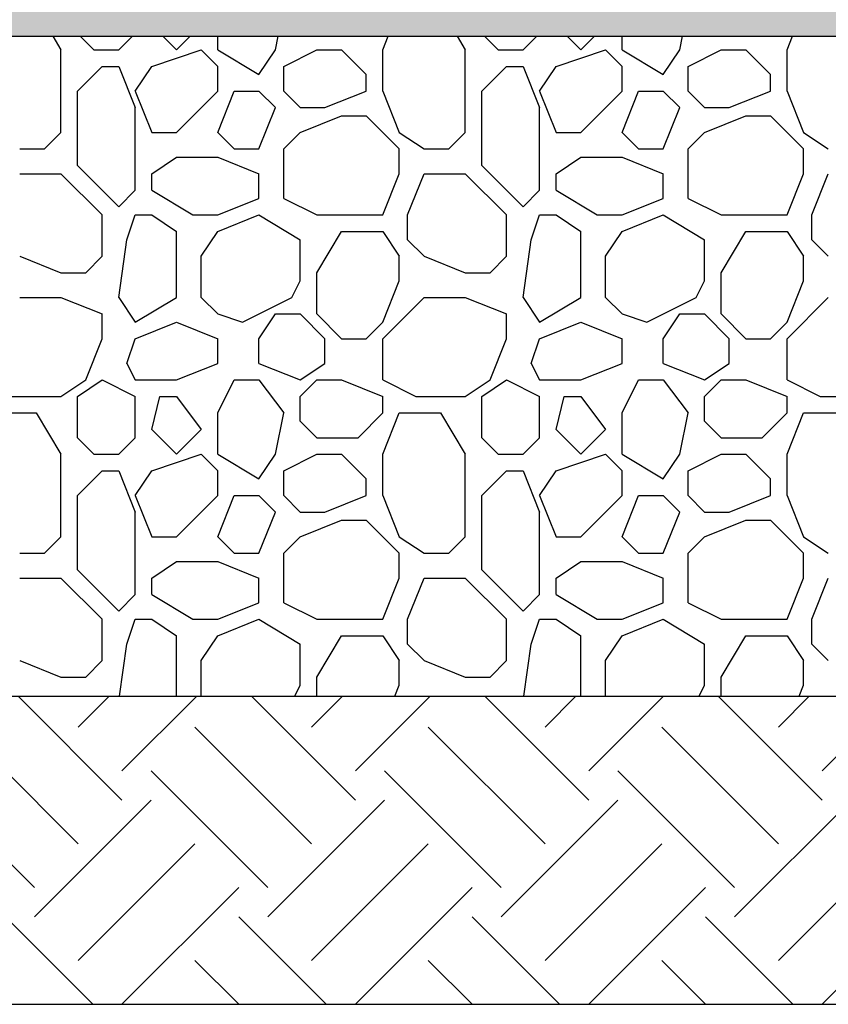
# Model space of a CAD drawing. Extents: x 499156 to 998412, y 3804642 to 7609653.
# Tile 36 of 74: x 500722 to 500741, y 3804702 to 3804724. Entities that reach past the tile are written whole.
import ezdxf

# ---------------------------------------------------------------- set-up
doc = ezdxf.new("R2010")
doc.units = 0
for name, color, linetype in [('14-ab-paving-l', 135, 'CONTINUOUS'), ('15-ab-hatch', 8, 'CONTINUOUS'), ('ab-base', 5, 'CONTINUOUS')]:
    doc.layers.add(name, color=color, linetype=linetype)
doc.layers.add('18-ab-hide', color=191, linetype='CONTINUOUS', plot=False)

msp = doc.modelspace()

# ---------------------------------------------------------------- hatches: boundary and pattern name
at = {"layer": '15-ab-hatch', "ltscale": 0.05}
h = msp.add_hatch(dxfattribs=at)
h.set_pattern_fill('02砂', color=256, scale=15, angle=45, style=0, pattern_type=2)
h.set_pattern_definition([(82.5, (25650167.9829, 193924961.8526), (-1.055259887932, 0.988445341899), [0, -1.14, 0, -1.275, 0, -1.21875]), (52.5, (25650167.9829, 193924961.8526), (-0.558103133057, 2.435234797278), [0, -0.615, 0, -1.0275, 0, -0.39375]), (12.5, (25650167.3306, 193924961.2003), (1.648521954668, 1.654524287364), [0, -0.375, 0, -1.35, 0, -1.7625]), (2.5, (25650167.3306, 193924961.2003), (1.128781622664, 2.059697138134), [0, -0.1875, 0, -0.885, 0, -1.0125])])
h.paths.add_polyline_path([(500916.264, 3804725.807), (500901.264, 3804725.807), (500901.264, 3804725.307), (500656.264, 3804725.307), (500656.264, 3804725.807), (500641.264, 3804725.807), (500641.264, 3804724.307), (500655.764, 3804724.307), (500656.264, 3804723.807), (500901.264, 3804723.807), (500901.764, 3804724.307), (500916.264, 3804724.307)])

# ---------------------------------------------------------------- linework, layer by layer
at = {"layer": '14-ab-paving-l', "ltscale": 0.05}
msp.add_line((500661.264, 3804708.807, 0.345), (500896.264, 3804708.807, 0.345), dxfattribs=at)
at = {"layer": '15-ab-hatch', "linetype": 'Continuous', "ltscale": 0.05}
for p, q in [((500722.951, 3804723.807, 0.345), (500723.139, 3804723.494, 0.345)), ((500723.576, 3804723.807, 0.345), (500723.889, 3804723.494, 0.345)), ((500723.576, 3804723.807, 0.345), (500723.889, 3804723.494, 0.345)), ((500724.451, 3804723.494, 0.345), (500724.764, 3804723.807, 0.345)), ((500724.451, 3804723.494, 0.345), (500724.764, 3804723.807, 0.345)), ((500725.451, 3804723.807, 0.345), (500725.764, 3804723.494, 0.345)), ((500725.451, 3804723.807, 0.345), (500725.764, 3804723.494, 0.345)), ((500725.764, 3804723.494, 0.345), (500726.076, 3804723.807, 0.345)), ((500725.764, 3804723.494, 0.345), (500726.076, 3804723.807, 0.345)), ((500726.701, 3804723.494, 0.345), (500726.701, 3804723.807, 0.345)), ((500728.014, 3804723.494, 0.345), (500728.076, 3804723.807, 0.345)), ((500730.451, 3804723.494, 0.345), (500730.576, 3804723.807, 0.345)), ((500732.139, 3804723.807, 0.345), (500732.326, 3804723.494, 0.345)), ((500732.764, 3804723.807, 0.345), (500733.076, 3804723.494, 0.345)), ((500732.764, 3804723.807, 0.345), (500733.076, 3804723.494, 0.345)), ((500733.639, 3804723.494, 0.345), (500733.951, 3804723.807, 0.345)), ((500733.639, 3804723.494, 0.345), (500733.951, 3804723.807, 0.345)), ((500734.639, 3804723.807, 0.345), (500734.951, 3804723.494, 0.345)), ((500734.639, 3804723.807, 0.345), (500734.951, 3804723.494, 0.345)), ((500734.951, 3804723.494, 0.345), (500735.264, 3804723.807, 0.345)), ((500734.951, 3804723.494, 0.345), (500735.264, 3804723.807, 0.345)), ((500735.889, 3804723.494, 0.345), (500735.889, 3804723.807, 0.345)), ((500737.201, 3804723.494, 0.345), (500737.264, 3804723.807, 0.345)), ((500739.639, 3804723.494, 0.345), (500739.764, 3804723.807, 0.345)), ((500723.139, 3804721.619, 0.345), (500723.139, 3804723.494, 0.345)), ((500723.889, 3804723.494, 0.345), (500724.451, 3804723.494, 0.345)), ((500725.201, 3804723.119, 0.345), (500726.326, 3804723.494, 0.345)), ((500725.201, 3804723.119, 0.345), (500726.326, 3804723.494, 0.345)), ((500726.326, 3804723.494, 0.345), (500726.701, 3804723.119, 0.345)), ((500726.326, 3804723.494, 0.345), (500726.701, 3804723.119, 0.345)), ((500726.701, 3804723.494, 0.345), (500727.639, 3804722.932, 0.345)), ((500727.639, 3804722.932, 0.345), (500728.014, 3804723.494, 0.345)), ((500728.201, 3804723.119, 0.345), (500728.951, 3804723.494, 0.345)), ((500728.201, 3804723.119, 0.345), (500728.951, 3804723.494, 0.345)), ((500728.951, 3804723.494, 0.345), (500729.514, 3804723.494, 0.345)), ((500729.514, 3804723.494, 0.345), (500730.076, 3804722.932, 0.345)), ((500729.514, 3804723.494, 0.345), (500730.076, 3804722.932, 0.345)), ((500730.451, 3804722.557, 0.345), (500730.451, 3804723.494, 0.345)), ((500732.326, 3804721.619, 0.345), (500732.326, 3804723.494, 0.345)), ((500733.076, 3804723.494, 0.345), (500733.639, 3804723.494, 0.345)), ((500734.389, 3804723.119, 0.345), (500735.514, 3804723.494, 0.345)), ((500734.389, 3804723.119, 0.345), (500735.514, 3804723.494, 0.345)), ((500735.514, 3804723.494, 0.345), (500735.889, 3804723.119, 0.345)), ((500735.514, 3804723.494, 0.345), (500735.889, 3804723.119, 0.345)), ((500735.889, 3804723.494, 0.345), (500736.826, 3804722.932, 0.345)), ((500736.826, 3804722.932, 0.345), (500737.201, 3804723.494, 0.345)), ((500737.389, 3804723.119, 0.345), (500738.139, 3804723.494, 0.345)), ((500737.389, 3804723.119, 0.345), (500738.139, 3804723.494, 0.345)), ((500738.139, 3804723.494, 0.345), (500738.701, 3804723.494, 0.345)), ((500738.701, 3804723.494, 0.345), (500739.264, 3804722.932, 0.345)), ((500738.701, 3804723.494, 0.345), (500739.264, 3804722.932, 0.345)), ((500739.639, 3804722.557, 0.345), (500739.639, 3804723.494, 0.345)), ((500723.514, 3804722.557, 0.345), (500724.076, 3804723.119, 0.345)), ((500723.514, 3804722.557, 0.345), (500724.076, 3804723.119, 0.345)), ((500724.076, 3804723.119, 0.345), (500724.451, 3804723.119, 0.345)), ((500724.451, 3804723.119, 0.345), (500724.826, 3804722.182, 0.345)), ((500724.826, 3804722.557, 0.345), (500725.201, 3804723.119, 0.345)), ((500726.701, 3804722.557, 0.345), (500726.701, 3804723.119, 0.345)), ((500728.201, 3804722.557, 0.345), (500728.201, 3804723.119, 0.345)), ((500732.701, 3804722.557, 0.345), (500733.264, 3804723.119, 0.345)), ((500732.701, 3804722.557, 0.345), (500733.264, 3804723.119, 0.345)), ((500733.264, 3804723.119, 0.345), (500733.639, 3804723.119, 0.345)), ((500733.639, 3804723.119, 0.345), (500734.014, 3804722.182, 0.345)), ((500734.014, 3804722.557, 0.345), (500734.389, 3804723.119, 0.345)), ((500735.889, 3804722.557, 0.345), (500735.889, 3804723.119, 0.345)), ((500737.389, 3804722.557, 0.345), (500737.389, 3804723.119, 0.345)), ((500730.076, 3804722.557, 0.345), (500730.076, 3804722.932, 0.345)), ((500739.264, 3804722.557, 0.345), (500739.264, 3804722.932, 0.345)), ((500723.514, 3804720.869, 0.345), (500723.514, 3804722.557, 0.345)), ((500724.826, 3804722.557, 0.345), (500725.201, 3804721.619, 0.345)), ((500725.764, 3804721.619, 0.345), (500726.701, 3804722.557, 0.345)), ((500725.764, 3804721.619, 0.345), (500726.701, 3804722.557, 0.345)), ((500726.701, 3804721.619, 0.345), (500727.076, 3804722.557, 0.345)), ((500727.076, 3804722.557, 0.345), (500727.639, 3804722.557, 0.345)), ((500727.639, 3804722.557, 0.345), (500728.014, 3804722.182, 0.345)), ((500727.639, 3804722.557, 0.345), (500728.014, 3804722.182, 0.345)), ((500728.201, 3804722.557, 0.345), (500728.576, 3804722.182, 0.345)), ((500728.201, 3804722.557, 0.345), (500728.576, 3804722.182, 0.345)), ((500729.139, 3804722.182, 0.345), (500730.076, 3804722.557, 0.345)), ((500730.451, 3804722.557, 0.345), (500730.826, 3804721.619, 0.345)), ((500732.701, 3804720.869, 0.345), (500732.701, 3804722.557, 0.345)), ((500734.014, 3804722.557, 0.345), (500734.389, 3804721.619, 0.345)), ((500734.951, 3804721.619, 0.345), (500735.889, 3804722.557, 0.345)), ((500734.951, 3804721.619, 0.345), (500735.889, 3804722.557, 0.345)), ((500735.889, 3804721.619, 0.345), (500736.264, 3804722.557, 0.345)), ((500736.264, 3804722.557, 0.345), (500736.826, 3804722.557, 0.345)), ((500736.826, 3804722.557, 0.345), (500737.201, 3804722.182, 0.345)), ((500736.826, 3804722.557, 0.345), (500737.201, 3804722.182, 0.345)), ((500737.389, 3804722.557, 0.345), (500737.764, 3804722.182, 0.345)), ((500737.389, 3804722.557, 0.345), (500737.764, 3804722.182, 0.345)), ((500738.326, 3804722.182, 0.345), (500739.264, 3804722.557, 0.345)), ((500739.639, 3804722.557, 0.345), (500740.014, 3804721.619, 0.345)), ((500724.826, 3804720.307, 0.345), (500724.826, 3804722.182, 0.345)), ((500727.639, 3804721.244, 0.345), (500728.014, 3804722.182, 0.345)), ((500728.576, 3804722.182, 0.345), (500729.139, 3804722.182, 0.345)), ((500734.014, 3804720.307, 0.345), (500734.014, 3804722.182, 0.345)), ((500736.826, 3804721.244, 0.345), (500737.201, 3804722.182, 0.345)), ((500737.764, 3804722.182, 0.345), (500738.326, 3804722.182, 0.345)), ((500728.576, 3804721.619, 0.345), (500729.514, 3804721.994, 0.345)), ((500729.514, 3804721.994, 0.345), (500730.076, 3804721.994, 0.345)), ((500730.076, 3804721.994, 0.345), (500730.826, 3804721.244, 0.345)), ((500730.076, 3804721.994, 0.345), (500730.826, 3804721.244, 0.345)), ((500737.764, 3804721.619, 0.345), (500738.701, 3804721.994, 0.345)), ((500738.701, 3804721.994, 0.345), (500739.264, 3804721.994, 0.345)), ((500739.264, 3804721.994, 0.345), (500740.014, 3804721.244, 0.345)), ((500739.264, 3804721.994, 0.345), (500740.014, 3804721.244, 0.345)), ((500722.764, 3804721.244, 0.345), (500723.139, 3804721.619, 0.345)), ((500722.764, 3804721.244, 0.345), (500723.139, 3804721.619, 0.345)), ((500725.201, 3804721.619, 0.345), (500725.764, 3804721.619, 0.345)), ((500726.701, 3804721.619, 0.345), (500727.076, 3804721.244, 0.345)), ((500726.701, 3804721.619, 0.345), (500727.076, 3804721.244, 0.345)), ((500728.201, 3804721.244, 0.345), (500728.576, 3804721.619, 0.345)), ((500728.201, 3804721.244, 0.345), (500728.576, 3804721.619, 0.345)), ((500730.826, 3804721.619, 0.345), (500731.389, 3804721.244, 0.345)), ((500731.951, 3804721.244, 0.345), (500732.326, 3804721.619, 0.345)), ((500731.951, 3804721.244, 0.345), (500732.326, 3804721.619, 0.345)), ((500734.389, 3804721.619, 0.345), (500734.951, 3804721.619, 0.345)), ((500735.889, 3804721.619, 0.345), (500736.264, 3804721.244, 0.345)), ((500735.889, 3804721.619, 0.345), (500736.264, 3804721.244, 0.345)), ((500737.389, 3804721.244, 0.345), (500737.764, 3804721.619, 0.345)), ((500737.389, 3804721.244, 0.345), (500737.764, 3804721.619, 0.345)), ((500740.014, 3804721.619, 0.345), (500740.576, 3804721.244, 0.345)), ((500722.201, 3804721.244, 0.345), (500722.764, 3804721.244, 0.345)), ((500727.076, 3804721.244, 0.345), (500727.639, 3804721.244, 0.345)), ((500728.201, 3804720.119, 0.345), (500728.201, 3804721.244, 0.345)), ((500730.826, 3804720.682, 0.345), (500730.826, 3804721.244, 0.345)), ((500731.389, 3804721.244, 0.345), (500731.951, 3804721.244, 0.345)), ((500736.264, 3804721.244, 0.345), (500736.826, 3804721.244, 0.345)), ((500737.389, 3804720.119, 0.345), (500737.389, 3804721.244, 0.345)), ((500740.014, 3804720.682, 0.345), (500740.014, 3804721.244, 0.345)), ((500725.201, 3804720.682, 0.345), (500725.764, 3804721.057, 0.345)), ((500725.764, 3804721.057, 0.345), (500726.701, 3804721.057, 0.345)), ((500726.701, 3804721.057, 0.345), (500727.639, 3804720.682, 0.345)), ((500734.389, 3804720.682, 0.345), (500734.951, 3804721.057, 0.345)), ((500734.951, 3804721.057, 0.345), (500735.889, 3804721.057, 0.345)), ((500735.889, 3804721.057, 0.345), (500736.826, 3804720.682, 0.345)), ((500723.514, 3804720.869, 0.345), (500724.451, 3804719.932, 0.345)), ((500723.514, 3804720.869, 0.345), (500724.451, 3804719.932, 0.345)), ((500732.701, 3804720.869, 0.345), (500733.639, 3804719.932, 0.345)), ((500732.701, 3804720.869, 0.345), (500733.639, 3804719.932, 0.345)), ((500722.201, 3804720.682, 0.345), (500723.139, 3804720.682, 0.345)), ((500723.139, 3804720.682, 0.345), (500724.076, 3804719.744, 0.345)), ((500723.139, 3804720.682, 0.345), (500724.076, 3804719.744, 0.345)), ((500725.201, 3804720.307, 0.345), (500725.201, 3804720.682, 0.345)), ((500727.639, 3804720.119, 0.345), (500727.639, 3804720.682, 0.345)), ((500730.451, 3804719.744, 0.345), (500730.826, 3804720.682, 0.345)), ((500731.014, 3804719.744, 0.345), (500731.389, 3804720.682, 0.345)), ((500731.389, 3804720.682, 0.345), (500732.326, 3804720.682, 0.345)), ((500732.326, 3804720.682, 0.345), (500733.264, 3804719.744, 0.345)), ((500732.326, 3804720.682, 0.345), (500733.264, 3804719.744, 0.345)), ((500734.389, 3804720.307, 0.345), (500734.389, 3804720.682, 0.345)), ((500736.826, 3804720.119, 0.345), (500736.826, 3804720.682, 0.345)), ((500739.639, 3804719.744, 0.345), (500740.014, 3804720.682, 0.345)), ((500740.201, 3804719.744, 0.345), (500740.576, 3804720.682, 0.345)), ((500724.451, 3804719.932, 0.345), (500724.826, 3804720.307, 0.345)), ((500724.451, 3804719.932, 0.345), (500724.826, 3804720.307, 0.345)), ((500725.201, 3804720.307, 0.345), (500726.139, 3804719.744, 0.345)), ((500733.639, 3804719.932, 0.345), (500734.014, 3804720.307, 0.345)), ((500733.639, 3804719.932, 0.345), (500734.014, 3804720.307, 0.345)), ((500734.389, 3804720.307, 0.345), (500735.326, 3804719.744, 0.345)), ((500726.701, 3804719.744, 0.345), (500727.639, 3804720.119, 0.345)), ((500728.201, 3804720.119, 0.345), (500728.951, 3804719.744, 0.345)), ((500728.201, 3804720.119, 0.345), (500728.951, 3804719.744, 0.345)), ((500735.889, 3804719.744, 0.345), (500736.826, 3804720.119, 0.345)), ((500737.389, 3804720.119, 0.345), (500738.139, 3804719.744, 0.345)), ((500737.389, 3804720.119, 0.345), (500738.139, 3804719.744, 0.345)), ((500724.076, 3804718.807, 0.345), (500724.076, 3804719.744, 0.345)), ((500724.639, 3804719.182, 0.345), (500724.826, 3804719.744, 0.345)), ((500724.826, 3804719.744, 0.345), (500725.201, 3804719.744, 0.345)), ((500725.201, 3804719.744, 0.345), (500725.764, 3804719.369, 0.345)), ((500726.139, 3804719.744, 0.345), (500726.701, 3804719.744, 0.345)), ((500726.701, 3804719.369, 0.345), (500727.639, 3804719.744, 0.345)), ((500727.639, 3804719.744, 0.345), (500728.576, 3804719.182, 0.345)), ((500728.951, 3804719.744, 0.345), (500730.451, 3804719.744, 0.345)), ((500731.014, 3804719.182, 0.345), (500731.014, 3804719.744, 0.345)), ((500733.264, 3804718.807, 0.345), (500733.264, 3804719.744, 0.345)), ((500733.826, 3804719.182, 0.345), (500734.014, 3804719.744, 0.345)), ((500734.014, 3804719.744, 0.345), (500734.389, 3804719.744, 0.345)), ((500734.389, 3804719.744, 0.345), (500734.951, 3804719.369, 0.345)), ((500735.326, 3804719.744, 0.345), (500735.889, 3804719.744, 0.345)), ((500735.889, 3804719.369, 0.345), (500736.826, 3804719.744, 0.345)), ((500736.826, 3804719.744, 0.345), (500737.764, 3804719.182, 0.345)), ((500738.139, 3804719.744, 0.345), (500739.639, 3804719.744, 0.345)), ((500740.201, 3804719.182, 0.345), (500740.201, 3804719.744, 0.345)), ((500725.764, 3804717.869, 0.345), (500725.764, 3804719.369, 0.345)), ((500726.326, 3804718.807, 0.345), (500726.701, 3804719.369, 0.345)), ((500728.951, 3804718.432, 0.345), (500729.514, 3804719.369, 0.345)), ((500729.514, 3804719.369, 0.345), (500730.451, 3804719.369, 0.345)), ((500730.451, 3804719.369, 0.345), (500730.826, 3804718.807, 0.345)), ((500734.951, 3804717.869, 0.345), (500734.951, 3804719.369, 0.345)), ((500735.514, 3804718.807, 0.345), (500735.889, 3804719.369, 0.345)), ((500738.139, 3804718.432, 0.345), (500738.701, 3804719.369, 0.345)), ((500738.701, 3804719.369, 0.345), (500739.639, 3804719.369, 0.345)), ((500739.639, 3804719.369, 0.345), (500740.014, 3804718.807, 0.345)), ((500724.451, 3804717.869, 0.345), (500724.639, 3804719.182, 0.345)), ((500728.576, 3804718.244, 0.345), (500728.576, 3804719.182, 0.345)), ((500731.014, 3804719.182, 0.345), (500731.389, 3804718.807, 0.345)), ((500731.014, 3804719.182, 0.345), (500731.389, 3804718.807, 0.345)), ((500733.639, 3804717.869, 0.345), (500733.826, 3804719.182, 0.345)), ((500737.764, 3804718.244, 0.345), (500737.764, 3804719.182, 0.345)), ((500740.201, 3804719.182, 0.345), (500740.576, 3804718.807, 0.345)), ((500740.201, 3804719.182, 0.345), (500740.576, 3804718.807, 0.345)), ((500722.201, 3804718.807, 0.345), (500723.139, 3804718.432, 0.345)), ((500723.701, 3804718.432, 0.345), (500724.076, 3804718.807, 0.345)), ((500723.701, 3804718.432, 0.345), (500724.076, 3804718.807, 0.345)), ((500726.326, 3804717.869, 0.345), (500726.326, 3804718.807, 0.345)), ((500730.826, 3804718.244, 0.345), (500730.826, 3804718.807, 0.345)), ((500731.389, 3804718.807, 0.345), (500732.326, 3804718.432, 0.345)), ((500732.889, 3804718.432, 0.345), (500733.264, 3804718.807, 0.345)), ((500732.889, 3804718.432, 0.345), (500733.264, 3804718.807, 0.345)), ((500735.514, 3804717.869, 0.345), (500735.514, 3804718.807, 0.345)), ((500740.014, 3804718.244, 0.345), (500740.014, 3804718.807, 0.345)), ((500723.139, 3804718.432, 0.345), (500723.701, 3804718.432, 0.345)), ((500728.389, 3804717.869, 0.345), (500728.576, 3804718.244, 0.345)), ((500728.951, 3804717.494, 0.345), (500728.951, 3804718.432, 0.345)), ((500730.451, 3804717.307, 0.345), (500730.826, 3804718.244, 0.345)), ((500732.326, 3804718.432, 0.345), (500732.889, 3804718.432, 0.345)), ((500737.576, 3804717.869, 0.345), (500737.764, 3804718.244, 0.345)), ((500738.139, 3804717.494, 0.345), (500738.139, 3804718.432, 0.345)), ((500739.639, 3804717.307, 0.345), (500740.014, 3804718.244, 0.345)), ((500722.201, 3804717.869, 0.345), (500723.139, 3804717.869, 0.345)), ((500723.139, 3804717.869, 0.345), (500724.076, 3804717.494, 0.345)), ((500724.451, 3804717.869, 0.345), (500724.826, 3804717.307, 0.345)), ((500724.826, 3804717.307, 0.345), (500725.764, 3804717.869, 0.345)), ((500726.326, 3804717.869, 0.345), (500726.701, 3804717.494, 0.345)), ((500726.326, 3804717.869, 0.345), (500726.701, 3804717.494, 0.345)), ((500726.326, 3804717.869, 0.345), (500726.326, 3804717.869, 0.345)), ((500727.264, 3804717.307, 0.345), (500728.389, 3804717.869, 0.345)), ((500727.264, 3804717.307, 0.345), (500728.389, 3804717.869, 0.345)), ((500730.451, 3804716.932, 0.345), (500731.389, 3804717.869, 0.345)), ((500730.451, 3804716.932, 0.345), (500731.389, 3804717.869, 0.345)), ((500731.389, 3804717.869, 0.345), (500732.326, 3804717.869, 0.345)), ((500732.326, 3804717.869, 0.345), (500733.264, 3804717.494, 0.345)), ((500733.639, 3804717.869, 0.345), (500734.014, 3804717.307, 0.345)), ((500734.014, 3804717.307, 0.345), (500734.951, 3804717.869, 0.345)), ((500735.514, 3804717.869, 0.345), (500735.889, 3804717.494, 0.345)), ((500735.514, 3804717.869, 0.345), (500735.889, 3804717.494, 0.345)), ((500735.514, 3804717.869, 0.345), (500735.514, 3804717.869, 0.345)), ((500736.451, 3804717.307, 0.345), (500737.576, 3804717.869, 0.345)), ((500736.451, 3804717.307, 0.345), (500737.576, 3804717.869, 0.345)), ((500739.639, 3804716.932, 0.345), (500740.576, 3804717.869, 0.345)), ((500739.639, 3804716.932, 0.345), (500740.576, 3804717.869, 0.345)), ((500724.076, 3804716.932, 0.345), (500724.076, 3804717.494, 0.345)), ((500726.701, 3804717.494, 0.345), (500727.264, 3804717.307, 0.345)), ((500726.701, 3804717.494, 0.345), (500727.264, 3804717.307, 0.345)), ((500727.639, 3804716.932, 0.345), (500728.014, 3804717.494, 0.345)), ((500728.014, 3804717.494, 0.345), (500728.576, 3804717.494, 0.345)), ((500728.576, 3804717.494, 0.345), (500729.139, 3804716.932, 0.345)), ((500728.576, 3804717.494, 0.345), (500729.139, 3804716.932, 0.345)), ((500728.951, 3804717.494, 0.345), (500729.514, 3804716.932, 0.345)), ((500728.951, 3804717.494, 0.345), (500729.514, 3804716.932, 0.345)), ((500733.264, 3804716.932, 0.345), (500733.264, 3804717.494, 0.345)), ((500735.889, 3804717.494, 0.345), (500736.451, 3804717.307, 0.345)), ((500735.889, 3804717.494, 0.345), (500736.451, 3804717.307, 0.345)), ((500736.826, 3804716.932, 0.345), (500737.201, 3804717.494, 0.345)), ((500737.201, 3804717.494, 0.345), (500737.764, 3804717.494, 0.345)), ((500737.764, 3804717.494, 0.345), (500738.326, 3804716.932, 0.345)), ((500737.764, 3804717.494, 0.345), (500738.326, 3804716.932, 0.345)), ((500738.139, 3804717.494, 0.345), (500738.701, 3804716.932, 0.345)), ((500738.139, 3804717.494, 0.345), (500738.701, 3804716.932, 0.345)), ((500724.826, 3804716.932, 0.345), (500725.764, 3804717.307, 0.345)), ((500725.764, 3804717.307, 0.345), (500726.701, 3804716.932, 0.345)), ((500730.076, 3804716.932, 0.345), (500730.451, 3804717.307, 0.345)), ((500730.076, 3804716.932, 0.345), (500730.451, 3804717.307, 0.345)), ((500734.014, 3804716.932, 0.345), (500734.951, 3804717.307, 0.345)), ((500734.951, 3804717.307, 0.345), (500735.889, 3804716.932, 0.345)), ((500739.264, 3804716.932, 0.345), (500739.639, 3804717.307, 0.345)), ((500739.264, 3804716.932, 0.345), (500739.639, 3804717.307, 0.345)), ((500723.701, 3804715.994, 0.345), (500724.076, 3804716.932, 0.345)), ((500724.639, 3804716.369, 0.345), (500724.826, 3804716.932, 0.345)), ((500724.826, 3804716.932, 0.345), (500724.826, 3804716.932, 0.345)), ((500724.826, 3804716.932, 0.345), (500724.826, 3804716.932, 0.345)), ((500726.701, 3804716.369, 0.345), (500726.701, 3804716.932, 0.345)), ((500727.639, 3804716.369, 0.345), (500727.639, 3804716.932, 0.345)), ((500729.139, 3804716.369, 0.345), (500729.139, 3804716.932, 0.345)), ((500729.514, 3804716.932, 0.345), (500730.076, 3804716.932, 0.345)), ((500730.451, 3804715.994, 0.345), (500730.451, 3804716.932, 0.345)), ((500732.889, 3804715.994, 0.345), (500733.264, 3804716.932, 0.345)), ((500733.826, 3804716.369, 0.345), (500734.014, 3804716.932, 0.345)), ((500734.014, 3804716.932, 0.345), (500734.014, 3804716.932, 0.345)), ((500734.014, 3804716.932, 0.345), (500734.014, 3804716.932, 0.345)), ((500735.889, 3804716.369, 0.345), (500735.889, 3804716.932, 0.345)), ((500736.826, 3804716.369, 0.345), (500736.826, 3804716.932, 0.345)), ((500738.326, 3804716.369, 0.345), (500738.326, 3804716.932, 0.345)), ((500738.701, 3804716.932, 0.345), (500739.264, 3804716.932, 0.345)), ((500739.639, 3804715.994, 0.345), (500739.639, 3804716.932, 0.345)), ((500724.639, 3804716.369, 0.345), (500724.826, 3804715.994, 0.345)), ((500725.764, 3804715.994, 0.345), (500726.701, 3804716.369, 0.345)), ((500727.639, 3804716.369, 0.345), (500728.576, 3804715.994, 0.345)), ((500728.576, 3804715.994, 0.345), (500729.139, 3804716.369, 0.345)), ((500733.826, 3804716.369, 0.345), (500734.014, 3804715.994, 0.345)), ((500734.951, 3804715.994, 0.345), (500735.889, 3804716.369, 0.345)), ((500736.826, 3804716.369, 0.345), (500737.764, 3804715.994, 0.345)), ((500737.764, 3804715.994, 0.345), (500738.326, 3804716.369, 0.345)), ((500723.139, 3804715.619, 0.345), (500723.701, 3804715.994, 0.345)), ((500723.139, 3804715.619, 0.345), (500723.701, 3804715.994, 0.345)), ((500723.514, 3804715.619, 0.345), (500724.076, 3804715.994, 0.345)), ((500723.514, 3804715.619, 0.345), (500724.076, 3804715.994, 0.345)), ((500724.076, 3804715.994, 0.345), (500724.826, 3804715.619, 0.345)), ((500724.076, 3804715.994, 0.345), (500724.826, 3804715.619, 0.345)), ((500724.826, 3804715.994, 0.345), (500725.764, 3804715.994, 0.345)), ((500726.701, 3804715.244, 0.345), (500727.076, 3804715.994, 0.345)), ((500727.076, 3804715.994, 0.345), (500727.639, 3804715.994, 0.345)), ((500727.639, 3804715.994, 0.345), (500728.201, 3804715.244, 0.345)), ((500727.639, 3804715.994, 0.345), (500728.201, 3804715.244, 0.345)), ((500728.576, 3804715.619, 0.345), (500728.951, 3804715.994, 0.345)), ((500728.576, 3804715.619, 0.345), (500728.951, 3804715.994, 0.345)), ((500728.951, 3804715.994, 0.345), (500729.514, 3804715.994, 0.345)), ((500729.514, 3804715.994, 0.345), (500730.451, 3804715.619, 0.345)), ((500729.514, 3804715.994, 0.345), (500730.451, 3804715.619, 0.345)), ((500730.451, 3804715.994, 0.345), (500731.201, 3804715.619, 0.345)), ((500730.451, 3804715.994, 0.345), (500731.201, 3804715.619, 0.345)), ((500732.326, 3804715.619, 0.345), (500732.889, 3804715.994, 0.345)), ((500732.326, 3804715.619, 0.345), (500732.889, 3804715.994, 0.345)), ((500732.701, 3804715.619, 0.345), (500733.264, 3804715.994, 0.345)), ((500732.701, 3804715.619, 0.345), (500733.264, 3804715.994, 0.345)), ((500733.264, 3804715.994, 0.345), (500734.014, 3804715.619, 0.345)), ((500733.264, 3804715.994, 0.345), (500734.014, 3804715.619, 0.345)), ((500734.014, 3804715.994, 0.345), (500734.951, 3804715.994, 0.345)), ((500735.889, 3804715.244, 0.345), (500736.264, 3804715.994, 0.345)), ((500736.264, 3804715.994, 0.345), (500736.826, 3804715.994, 0.345)), ((500736.826, 3804715.994, 0.345), (500737.389, 3804715.244, 0.345)), ((500736.826, 3804715.994, 0.345), (500737.389, 3804715.244, 0.345)), ((500737.764, 3804715.619, 0.345), (500738.139, 3804715.994, 0.345)), ((500737.764, 3804715.619, 0.345), (500738.139, 3804715.994, 0.345)), ((500738.139, 3804715.994, 0.345), (500738.701, 3804715.994, 0.345)), ((500738.701, 3804715.994, 0.345), (500739.639, 3804715.619, 0.345)), ((500738.701, 3804715.994, 0.345), (500739.639, 3804715.619, 0.345)), ((500739.639, 3804715.994, 0.345), (500740.389, 3804715.619, 0.345)), ((500739.639, 3804715.994, 0.345), (500740.389, 3804715.619, 0.345)), ((500722.014, 3804715.619, 0.345), (500723.139, 3804715.619, 0.345)), ((500723.514, 3804714.682, 0.345), (500723.514, 3804715.619, 0.345)), ((500724.826, 3804714.682, 0.345), (500724.826, 3804715.619, 0.345)), ((500725.201, 3804714.869, 0.345), (500725.389, 3804715.619, 0.345)), ((500725.389, 3804715.619, 0.345), (500725.764, 3804715.619, 0.345)), ((500725.764, 3804715.619, 0.345), (500726.326, 3804714.869, 0.345)), ((500725.764, 3804715.619, 0.345), (500726.326, 3804714.869, 0.345)), ((500728.576, 3804715.057, 0.345), (500728.576, 3804715.619, 0.345)), ((500730.451, 3804715.244, 0.345), (500730.451, 3804715.619, 0.345)), ((500731.201, 3804715.619, 0.345), (500732.326, 3804715.619, 0.345)), ((500732.701, 3804714.682, 0.345), (500732.701, 3804715.619, 0.345)), ((500734.014, 3804714.682, 0.345), (500734.014, 3804715.619, 0.345)), ((500734.389, 3804714.869, 0.345), (500734.576, 3804715.619, 0.345)), ((500734.576, 3804715.619, 0.345), (500734.951, 3804715.619, 0.345)), ((500734.951, 3804715.619, 0.345), (500735.514, 3804714.869, 0.345)), ((500734.951, 3804715.619, 0.345), (500735.514, 3804714.869, 0.345)), ((500737.764, 3804715.057, 0.345), (500737.764, 3804715.619, 0.345)), ((500739.639, 3804715.244, 0.345), (500739.639, 3804715.619, 0.345)), ((500740.389, 3804715.619, 0.345), (500741.514, 3804715.619, 0.345)), ((500721.639, 3804715.244, 0.345), (500722.576, 3804715.244, 0.345)), ((500722.576, 3804715.244, 0.345), (500723.139, 3804714.307, 0.345)), ((500726.701, 3804714.307, 0.345), (500726.701, 3804715.244, 0.345)), ((500728.014, 3804714.307, 0.345), (500728.201, 3804715.244, 0.345)), ((500728.014, 3804714.307, 0.345), (500728.201, 3804715.244, 0.345)), ((500729.889, 3804714.682, 0.345), (500730.451, 3804715.244, 0.345)), ((500729.889, 3804714.682, 0.345), (500730.451, 3804715.244, 0.345)), ((500730.451, 3804714.307, 0.345), (500730.826, 3804715.244, 0.345)), ((500730.451, 3804714.307, 0.345), (500730.826, 3804715.244, 0.345)), ((500730.826, 3804715.244, 0.345), (500731.764, 3804715.244, 0.345)), ((500731.764, 3804715.244, 0.345), (500732.326, 3804714.307, 0.345)), ((500735.889, 3804714.307, 0.345), (500735.889, 3804715.244, 0.345)), ((500737.201, 3804714.307, 0.345), (500737.389, 3804715.244, 0.345)), ((500737.201, 3804714.307, 0.345), (500737.389, 3804715.244, 0.345)), ((500739.076, 3804714.682, 0.345), (500739.639, 3804715.244, 0.345)), ((500739.076, 3804714.682, 0.345), (500739.639, 3804715.244, 0.345)), ((500739.639, 3804714.307, 0.345), (500740.014, 3804715.244, 0.345)), ((500739.639, 3804714.307, 0.345), (500740.014, 3804715.244, 0.345)), ((500740.014, 3804715.244, 0.345), (500740.951, 3804715.244, 0.345)), ((500728.576, 3804715.057, 0.345), (500728.951, 3804714.682, 0.345)), ((500728.576, 3804715.057, 0.345), (500728.951, 3804714.682, 0.345)), ((500737.764, 3804715.057, 0.345), (500738.139, 3804714.682, 0.345)), ((500737.764, 3804715.057, 0.345), (500738.139, 3804714.682, 0.345)), ((500723.514, 3804714.682, 0.345), (500723.889, 3804714.307, 0.345)), ((500723.514, 3804714.682, 0.345), (500723.889, 3804714.307, 0.345)), ((500724.451, 3804714.307, 0.345), (500724.826, 3804714.682, 0.345)), ((500724.451, 3804714.307, 0.345), (500724.826, 3804714.682, 0.345)), ((500725.201, 3804714.869, 0.345), (500725.764, 3804714.307, 0.345)), ((500725.201, 3804714.869, 0.345), (500725.764, 3804714.307, 0.345)), ((500725.764, 3804714.307, 0.345), (500726.326, 3804714.869, 0.345)), ((500725.764, 3804714.307, 0.345), (500726.326, 3804714.869, 0.345)), ((500728.951, 3804714.682, 0.345), (500729.889, 3804714.682, 0.345)), ((500732.701, 3804714.682, 0.345), (500733.076, 3804714.307, 0.345)), ((500732.701, 3804714.682, 0.345), (500733.076, 3804714.307, 0.345)), ((500733.639, 3804714.307, 0.345), (500734.014, 3804714.682, 0.345)), ((500733.639, 3804714.307, 0.345), (500734.014, 3804714.682, 0.345)), ((500734.389, 3804714.869, 0.345), (500734.951, 3804714.307, 0.345)), ((500734.389, 3804714.869, 0.345), (500734.951, 3804714.307, 0.345)), ((500734.951, 3804714.307, 0.345), (500735.514, 3804714.869, 0.345)), ((500734.951, 3804714.307, 0.345), (500735.514, 3804714.869, 0.345)), ((500738.139, 3804714.682, 0.345), (500739.076, 3804714.682, 0.345)), ((500723.139, 3804712.432, 0.345), (500723.139, 3804714.307, 0.345)), ((500723.889, 3804714.307, 0.345), (500724.451, 3804714.307, 0.345)), ((500725.201, 3804713.932, 0.345), (500726.326, 3804714.307, 0.345)), ((500725.201, 3804713.932, 0.345), (500726.326, 3804714.307, 0.345)), ((500726.326, 3804714.307, 0.345), (500726.701, 3804713.932, 0.345)), ((500726.326, 3804714.307, 0.345), (500726.701, 3804713.932, 0.345)), ((500726.701, 3804714.307, 0.345), (500727.639, 3804713.744, 0.345)), ((500727.639, 3804713.744, 0.345), (500728.014, 3804714.307, 0.345)), ((500727.639, 3804713.744, 0.345), (500728.014, 3804714.307, 0.345)), ((500728.201, 3804713.932, 0.345), (500728.951, 3804714.307, 0.345)), ((500728.201, 3804713.932, 0.345), (500728.951, 3804714.307, 0.345)), ((500728.951, 3804714.307, 0.345), (500729.514, 3804714.307, 0.345)), ((500729.514, 3804714.307, 0.345), (500730.076, 3804713.744, 0.345)), ((500729.514, 3804714.307, 0.345), (500730.076, 3804713.744, 0.345)), ((500730.451, 3804713.369, 0.345), (500730.451, 3804714.307, 0.345)), ((500732.326, 3804712.432, 0.345), (500732.326, 3804714.307, 0.345)), ((500733.076, 3804714.307, 0.345), (500733.639, 3804714.307, 0.345)), ((500734.389, 3804713.932, 0.345), (500735.514, 3804714.307, 0.345)), ((500734.389, 3804713.932, 0.345), (500735.514, 3804714.307, 0.345)), ((500735.514, 3804714.307, 0.345), (500735.889, 3804713.932, 0.345)), ((500735.514, 3804714.307, 0.345), (500735.889, 3804713.932, 0.345)), ((500735.889, 3804714.307, 0.345), (500736.826, 3804713.744, 0.345)), ((500736.826, 3804713.744, 0.345), (500737.201, 3804714.307, 0.345)), ((500736.826, 3804713.744, 0.345), (500737.201, 3804714.307, 0.345)), ((500737.389, 3804713.932, 0.345), (500738.139, 3804714.307, 0.345)), ((500737.389, 3804713.932, 0.345), (500738.139, 3804714.307, 0.345)), ((500738.139, 3804714.307, 0.345), (500738.701, 3804714.307, 0.345)), ((500738.701, 3804714.307, 0.345), (500739.264, 3804713.744, 0.345)), ((500738.701, 3804714.307, 0.345), (500739.264, 3804713.744, 0.345)), ((500739.639, 3804713.369, 0.345), (500739.639, 3804714.307, 0.345)), ((500723.514, 3804713.369, 0.345), (500724.076, 3804713.932, 0.345)), ((500723.514, 3804713.369, 0.345), (500724.076, 3804713.932, 0.345)), ((500724.076, 3804713.932, 0.345), (500724.451, 3804713.932, 0.345)), ((500724.451, 3804713.932, 0.345), (500724.826, 3804712.994, 0.345)), ((500724.451, 3804713.932, 0.345), (500724.826, 3804712.994, 0.345)), ((500724.826, 3804713.369, 0.345), (500725.201, 3804713.932, 0.345)), ((500724.826, 3804713.369, 0.345), (500725.201, 3804713.932, 0.345)), ((500726.701, 3804713.369, 0.345), (500726.701, 3804713.932, 0.345)), ((500728.201, 3804713.369, 0.345), (500728.201, 3804713.932, 0.345)), ((500732.701, 3804713.369, 0.345), (500733.264, 3804713.932, 0.345)), ((500732.701, 3804713.369, 0.345), (500733.264, 3804713.932, 0.345)), ((500733.264, 3804713.932, 0.345), (500733.639, 3804713.932, 0.345)), ((500733.639, 3804713.932, 0.345), (500734.014, 3804712.994, 0.345)), ((500733.639, 3804713.932, 0.345), (500734.014, 3804712.994, 0.345)), ((500734.014, 3804713.369, 0.345), (500734.389, 3804713.932, 0.345)), ((500734.014, 3804713.369, 0.345), (500734.389, 3804713.932, 0.345)), ((500735.889, 3804713.369, 0.345), (500735.889, 3804713.932, 0.345)), ((500737.389, 3804713.369, 0.345), (500737.389, 3804713.932, 0.345)), ((500730.076, 3804713.369, 0.345), (500730.076, 3804713.744, 0.345)), ((500739.264, 3804713.369, 0.345), (500739.264, 3804713.744, 0.345)), ((500723.514, 3804711.682, 0.345), (500723.514, 3804713.369, 0.345)), ((500724.826, 3804713.369, 0.345), (500725.201, 3804712.432, 0.345)), ((500724.826, 3804713.369, 0.345), (500725.201, 3804712.432, 0.345)), ((500725.764, 3804712.432, 0.345), (500726.701, 3804713.369, 0.345)), ((500725.764, 3804712.432, 0.345), (500726.701, 3804713.369, 0.345)), ((500726.701, 3804712.432, 0.345), (500727.076, 3804713.369, 0.345)), ((500726.701, 3804712.432, 0.345), (500727.076, 3804713.369, 0.345)), ((500727.076, 3804713.369, 0.345), (500727.639, 3804713.369, 0.345)), ((500727.639, 3804713.369, 0.345), (500728.014, 3804712.994, 0.345)), ((500727.639, 3804713.369, 0.345), (500728.014, 3804712.994, 0.345)), ((500728.201, 3804713.369, 0.345), (500728.576, 3804712.994, 0.345)), ((500728.201, 3804713.369, 0.345), (500728.576, 3804712.994, 0.345)), ((500729.139, 3804712.994, 0.345), (500730.076, 3804713.369, 0.345)), ((500729.139, 3804712.994, 0.345), (500730.076, 3804713.369, 0.345)), ((500730.451, 3804713.369, 0.345), (500730.826, 3804712.432, 0.345)), ((500730.451, 3804713.369, 0.345), (500730.826, 3804712.432, 0.345)), ((500732.701, 3804711.682, 0.345), (500732.701, 3804713.369, 0.345)), ((500734.014, 3804713.369, 0.345), (500734.389, 3804712.432, 0.345)), ((500734.014, 3804713.369, 0.345), (500734.389, 3804712.432, 0.345)), ((500734.951, 3804712.432, 0.345), (500735.889, 3804713.369, 0.345)), ((500734.951, 3804712.432, 0.345), (500735.889, 3804713.369, 0.345)), ((500735.889, 3804712.432, 0.345), (500736.264, 3804713.369, 0.345)), ((500735.889, 3804712.432, 0.345), (500736.264, 3804713.369, 0.345)), ((500736.264, 3804713.369, 0.345), (500736.826, 3804713.369, 0.345)), ((500736.826, 3804713.369, 0.345), (500737.201, 3804712.994, 0.345)), ((500736.826, 3804713.369, 0.345), (500737.201, 3804712.994, 0.345)), ((500737.389, 3804713.369, 0.345), (500737.764, 3804712.994, 0.345)), ((500737.389, 3804713.369, 0.345), (500737.764, 3804712.994, 0.345)), ((500738.326, 3804712.994, 0.345), (500739.264, 3804713.369, 0.345)), ((500738.326, 3804712.994, 0.345), (500739.264, 3804713.369, 0.345)), ((500739.639, 3804713.369, 0.345), (500740.014, 3804712.432, 0.345)), ((500739.639, 3804713.369, 0.345), (500740.014, 3804712.432, 0.345)), ((500724.826, 3804711.119, 0.345), (500724.826, 3804712.994, 0.345)), ((500727.639, 3804712.057, 0.345), (500728.014, 3804712.994, 0.345)), ((500727.639, 3804712.057, 0.345), (500728.014, 3804712.994, 0.345)), ((500728.576, 3804712.994, 0.345), (500729.139, 3804712.994, 0.345)), ((500734.014, 3804711.119, 0.345), (500734.014, 3804712.994, 0.345)), ((500736.826, 3804712.057, 0.345), (500737.201, 3804712.994, 0.345)), ((500736.826, 3804712.057, 0.345), (500737.201, 3804712.994, 0.345)), ((500737.764, 3804712.994, 0.345), (500738.326, 3804712.994, 0.345)), ((500728.576, 3804712.432, 0.345), (500729.514, 3804712.807, 0.345)), ((500728.576, 3804712.432, 0.345), (500729.514, 3804712.807, 0.345)), ((500729.514, 3804712.807, 0.345), (500730.076, 3804712.807, 0.345)), ((500730.076, 3804712.807, 0.345), (500730.826, 3804712.057, 0.345)), ((500730.076, 3804712.807, 0.345), (500730.826, 3804712.057, 0.345)), ((500737.764, 3804712.432, 0.345), (500738.701, 3804712.807, 0.345)), ((500737.764, 3804712.432, 0.345), (500738.701, 3804712.807, 0.345)), ((500738.701, 3804712.807, 0.345), (500739.264, 3804712.807, 0.345)), ((500739.264, 3804712.807, 0.345), (500740.014, 3804712.057, 0.345)), ((500739.264, 3804712.807, 0.345), (500740.014, 3804712.057, 0.345)), ((500722.764, 3804712.057, 0.345), (500723.139, 3804712.432, 0.345)), ((500722.764, 3804712.057, 0.345), (500723.139, 3804712.432, 0.345)), ((500725.201, 3804712.432, 0.345), (500725.764, 3804712.432, 0.345)), ((500726.701, 3804712.432, 0.345), (500727.076, 3804712.057, 0.345)), ((500726.701, 3804712.432, 0.345), (500727.076, 3804712.057, 0.345)), ((500728.201, 3804712.057, 0.345), (500728.576, 3804712.432, 0.345)), ((500728.201, 3804712.057, 0.345), (500728.576, 3804712.432, 0.345)), ((500730.826, 3804712.432, 0.345), (500731.389, 3804712.057, 0.345)), ((500731.951, 3804712.057, 0.345), (500732.326, 3804712.432, 0.345)), ((500731.951, 3804712.057, 0.345), (500732.326, 3804712.432, 0.345)), ((500734.389, 3804712.432, 0.345), (500734.951, 3804712.432, 0.345)), ((500735.889, 3804712.432, 0.345), (500736.264, 3804712.057, 0.345)), ((500735.889, 3804712.432, 0.345), (500736.264, 3804712.057, 0.345)), ((500737.389, 3804712.057, 0.345), (500737.764, 3804712.432, 0.345)), ((500737.389, 3804712.057, 0.345), (500737.764, 3804712.432, 0.345)), ((500740.014, 3804712.432, 0.345), (500740.576, 3804712.057, 0.345)), ((500722.201, 3804712.057, 0.345), (500722.764, 3804712.057, 0.345)), ((500727.076, 3804712.057, 0.345), (500727.639, 3804712.057, 0.345)), ((500728.201, 3804710.932, 0.345), (500728.201, 3804712.057, 0.345)), ((500730.826, 3804711.494, 0.345), (500730.826, 3804712.057, 0.345)), ((500731.389, 3804712.057, 0.345), (500731.951, 3804712.057, 0.345)), ((500736.264, 3804712.057, 0.345), (500736.826, 3804712.057, 0.345)), ((500737.389, 3804710.932, 0.345), (500737.389, 3804712.057, 0.345)), ((500740.014, 3804711.494, 0.345), (500740.014, 3804712.057, 0.345)), ((500725.201, 3804711.494, 0.345), (500725.764, 3804711.869, 0.345)), ((500725.764, 3804711.869, 0.345), (500726.701, 3804711.869, 0.345)), ((500726.701, 3804711.869, 0.345), (500727.639, 3804711.494, 0.345)), ((500726.701, 3804711.869, 0.345), (500727.639, 3804711.494, 0.345)), ((500734.389, 3804711.494, 0.345), (500734.951, 3804711.869, 0.345)), ((500734.951, 3804711.869, 0.345), (500735.889, 3804711.869, 0.345)), ((500735.889, 3804711.869, 0.345), (500736.826, 3804711.494, 0.345)), ((500735.889, 3804711.869, 0.345), (500736.826, 3804711.494, 0.345)), ((500723.514, 3804711.682, 0.345), (500724.451, 3804710.744, 0.345)), ((500723.514, 3804711.682, 0.345), (500724.451, 3804710.744, 0.345)), ((500732.701, 3804711.682, 0.345), (500733.639, 3804710.744, 0.345)), ((500732.701, 3804711.682, 0.345), (500733.639, 3804710.744, 0.345)), ((500722.201, 3804711.494, 0.345), (500723.139, 3804711.494, 0.345)), ((500723.139, 3804711.494, 0.345), (500724.076, 3804710.557, 0.345)), ((500723.139, 3804711.494, 0.345), (500724.076, 3804710.557, 0.345)), ((500725.201, 3804711.119, 0.345), (500725.201, 3804711.494, 0.345)), ((500727.639, 3804710.932, 0.345), (500727.639, 3804711.494, 0.345)), ((500730.451, 3804710.557, 0.345), (500730.826, 3804711.494, 0.345)), ((500730.451, 3804710.557, 0.345), (500730.826, 3804711.494, 0.345)), ((500731.014, 3804710.557, 0.345), (500731.389, 3804711.494, 0.345)), ((500731.014, 3804710.557, 0.345), (500731.389, 3804711.494, 0.345)), ((500731.389, 3804711.494, 0.345), (500732.326, 3804711.494, 0.345)), ((500732.326, 3804711.494, 0.345), (500733.264, 3804710.557, 0.345)), ((500732.326, 3804711.494, 0.345), (500733.264, 3804710.557, 0.345)), ((500734.389, 3804711.119, 0.345), (500734.389, 3804711.494, 0.345)), ((500736.826, 3804710.932, 0.345), (500736.826, 3804711.494, 0.345)), ((500739.639, 3804710.557, 0.345), (500740.014, 3804711.494, 0.345)), ((500739.639, 3804710.557, 0.345), (500740.014, 3804711.494, 0.345)), ((500740.201, 3804710.557, 0.345), (500740.576, 3804711.494, 0.345)), ((500740.201, 3804710.557, 0.345), (500740.576, 3804711.494, 0.345)), ((500724.451, 3804710.744, 0.345), (500724.826, 3804711.119, 0.345)), ((500724.451, 3804710.744, 0.345), (500724.826, 3804711.119, 0.345)), ((500725.201, 3804711.119, 0.345), (500726.139, 3804710.557, 0.345)), ((500733.639, 3804710.744, 0.345), (500734.014, 3804711.119, 0.345)), ((500733.639, 3804710.744, 0.345), (500734.014, 3804711.119, 0.345)), ((500734.389, 3804711.119, 0.345), (500735.326, 3804710.557, 0.345)), ((500726.701, 3804710.557, 0.345), (500727.639, 3804710.932, 0.345)), ((500726.701, 3804710.557, 0.345), (500727.639, 3804710.932, 0.345)), ((500728.201, 3804710.932, 0.345), (500728.951, 3804710.557, 0.345)), ((500728.201, 3804710.932, 0.345), (500728.951, 3804710.557, 0.345)), ((500735.889, 3804710.557, 0.345), (500736.826, 3804710.932, 0.345)), ((500735.889, 3804710.557, 0.345), (500736.826, 3804710.932, 0.345)), ((500737.389, 3804710.932, 0.345), (500738.139, 3804710.557, 0.345)), ((500737.389, 3804710.932, 0.345), (500738.139, 3804710.557, 0.345)), ((500724.076, 3804709.619, 0.345), (500724.076, 3804710.557, 0.345)), ((500724.639, 3804709.994, 0.345), (500724.826, 3804710.557, 0.345)), ((500724.826, 3804710.557, 0.345), (500725.201, 3804710.557, 0.345)), ((500725.201, 3804710.557, 0.345), (500725.764, 3804710.182, 0.345)), ((500726.139, 3804710.557, 0.345), (500726.701, 3804710.557, 0.345)), ((500726.701, 3804710.182, 0.345), (500727.639, 3804710.557, 0.345)), ((500726.701, 3804710.182, 0.345), (500727.639, 3804710.557, 0.345)), ((500727.639, 3804710.557, 0.345), (500728.576, 3804709.994, 0.345)), ((500728.951, 3804710.557, 0.345), (500730.451, 3804710.557, 0.345)), ((500731.014, 3804709.994, 0.345), (500731.014, 3804710.557, 0.345)), ((500733.264, 3804709.619, 0.345), (500733.264, 3804710.557, 0.345)), ((500733.826, 3804709.994, 0.345), (500734.014, 3804710.557, 0.345)), ((500734.014, 3804710.557, 0.345), (500734.389, 3804710.557, 0.345)), ((500734.389, 3804710.557, 0.345), (500734.951, 3804710.182, 0.345)), ((500735.326, 3804710.557, 0.345), (500735.889, 3804710.557, 0.345)), ((500735.889, 3804710.182, 0.345), (500736.826, 3804710.557, 0.345)), ((500735.889, 3804710.182, 0.345), (500736.826, 3804710.557, 0.345)), ((500736.826, 3804710.557, 0.345), (500737.764, 3804709.994, 0.345)), ((500738.139, 3804710.557, 0.345), (500739.639, 3804710.557, 0.345)), ((500740.201, 3804709.994, 0.345), (500740.201, 3804710.557, 0.345)), ((500725.764, 3804708.807, 0.345), (500725.764, 3804710.182, 0.345)), ((500726.326, 3804709.619, 0.345), (500726.701, 3804710.182, 0.345)), ((500726.326, 3804709.619, 0.345), (500726.701, 3804710.182, 0.345)), ((500728.951, 3804709.244, 0.345), (500729.514, 3804710.182, 0.345)), ((500729.514, 3804710.182, 0.345), (500730.451, 3804710.182, 0.345)), ((500730.451, 3804710.182, 0.345), (500730.826, 3804709.619, 0.345)), ((500730.451, 3804710.182, 0.345), (500730.826, 3804709.619, 0.345)), ((500734.951, 3804708.807, 0.345), (500734.951, 3804710.182, 0.345)), ((500735.514, 3804709.619, 0.345), (500735.889, 3804710.182, 0.345)), ((500735.514, 3804709.619, 0.345), (500735.889, 3804710.182, 0.345)), ((500738.139, 3804709.244, 0.345), (500738.701, 3804710.182, 0.345)), ((500738.701, 3804710.182, 0.345), (500739.639, 3804710.182, 0.345)), ((500739.639, 3804710.182, 0.345), (500740.014, 3804709.619, 0.345)), ((500739.639, 3804710.182, 0.345), (500740.014, 3804709.619, 0.345)), ((500724.469, 3804708.807, 0.345), (500724.639, 3804709.994, 0.345)), ((500728.576, 3804709.057, 0.345), (500728.576, 3804709.994, 0.345)), ((500731.014, 3804709.994, 0.345), (500731.389, 3804709.619, 0.345)), ((500731.014, 3804709.994, 0.345), (500731.389, 3804709.619, 0.345)), ((500733.657, 3804708.807, 0.345), (500733.826, 3804709.994, 0.345)), ((500737.764, 3804709.057, 0.345), (500737.764, 3804709.994, 0.345)), ((500740.201, 3804709.994, 0.345), (500740.576, 3804709.619, 0.345)), ((500740.201, 3804709.994, 0.345), (500740.576, 3804709.619, 0.345)), ((500722.201, 3804709.619, 0.345), (500723.139, 3804709.244, 0.345)), ((500722.201, 3804709.619, 0.345), (500723.139, 3804709.244, 0.345)), ((500723.701, 3804709.244, 0.345), (500724.076, 3804709.619, 0.345)), ((500723.701, 3804709.244, 0.345), (500724.076, 3804709.619, 0.345)), ((500726.326, 3804708.807, 0.345), (500726.326, 3804709.619, 0.345)), ((500730.826, 3804709.057, 0.345), (500730.826, 3804709.619, 0.345)), ((500731.389, 3804709.619, 0.345), (500732.326, 3804709.244, 0.345)), ((500731.389, 3804709.619, 0.345), (500732.326, 3804709.244, 0.345)), ((500732.889, 3804709.244, 0.345), (500733.264, 3804709.619, 0.345)), ((500732.889, 3804709.244, 0.345), (500733.264, 3804709.619, 0.345)), ((500735.514, 3804708.807, 0.345), (500735.514, 3804709.619, 0.345)), ((500740.014, 3804709.057, 0.345), (500740.014, 3804709.619, 0.345)), ((500723.139, 3804709.244, 0.345), (500723.701, 3804709.244, 0.345)), ((500728.951, 3804708.807, 0.345), (500728.951, 3804709.244, 0.345)), ((500732.326, 3804709.244, 0.345), (500732.889, 3804709.244, 0.345)), ((500738.139, 3804708.807, 0.345), (500738.139, 3804709.244, 0.345)), ((500728.451, 3804708.807, 0.345), (500728.576, 3804709.057, 0.345)), ((500730.726, 3804708.807, 0.345), (500730.826, 3804709.057, 0.345)), ((500730.726, 3804708.807, 0.345), (500730.826, 3804709.057, 0.345)), ((500737.639, 3804708.807, 0.345), (500737.764, 3804709.057, 0.345)), ((500739.914, 3804708.807, 0.345), (500740.014, 3804709.057, 0.345)), ((500739.914, 3804708.807, 0.345), (500740.014, 3804709.057, 0.345)), ((500724.526, 3804706.447, 0.345), (500722.167, 3804708.807, 0.345)), ((500723.532, 3804708.105, 0.345), (500724.234, 3804708.807, 0.345)), ((500724.526, 3804707.11, 0.345), (500726.223, 3804708.807, 0.345)), ((500729.83, 3804706.447, 0.345), (500727.47, 3804708.807, 0.345)), ((500728.835, 3804708.105, 0.345), (500729.538, 3804708.807, 0.345)), ((500729.83, 3804707.11, 0.345), (500731.526, 3804708.807, 0.345)), ((500735.133, 3804706.447, 0.345), (500732.773, 3804708.807, 0.345)), ((500734.139, 3804708.105, 0.345), (500734.841, 3804708.807, 0.345)), ((500735.133, 3804707.11, 0.345), (500736.83, 3804708.807, 0.345)), ((500740.436, 3804706.447, 0.345), (500738.077, 3804708.807, 0.345)), ((500739.442, 3804708.105, 0.345), (500740.144, 3804708.807, 0.345)), ((500740.436, 3804707.11, 0.345), (500742.133, 3804708.807, 0.345)), ((500723.532, 3804705.453, 0.345), (500720.88, 3804708.105, 0.345)), ((500728.835, 3804705.453, 0.345), (500726.184, 3804708.105, 0.345)), ((500734.139, 3804705.453, 0.345), (500731.487, 3804708.105, 0.345)), ((500739.442, 3804705.453, 0.345), (500736.79, 3804708.105, 0.345)), ((500722.538, 3804704.459, 0.345), (500719.886, 3804707.11, 0.345)), ((500727.841, 3804704.459, 0.345), (500725.189, 3804707.11, 0.345)), ((500733.144, 3804704.459, 0.345), (500730.493, 3804707.11, 0.345)), ((500738.448, 3804704.459, 0.345), (500735.796, 3804707.11, 0.345)), ((500722.538, 3804703.796, 0.345), (500725.189, 3804706.447, 0.345)), ((500727.841, 3804703.796, 0.345), (500730.493, 3804706.447, 0.345)), ((500733.144, 3804703.796, 0.345), (500735.796, 3804706.447, 0.345)), ((500738.448, 3804703.796, 0.345), (500741.099, 3804706.447, 0.345)), ((500723.532, 3804702.801, 0.345), (500726.184, 3804705.453, 0.345)), ((500728.835, 3804702.801, 0.345), (500731.487, 3804705.453, 0.345)), ((500734.139, 3804702.801, 0.345), (500736.79, 3804705.453, 0.345)), ((500739.442, 3804702.801, 0.345), (500742.094, 3804705.453, 0.345)), ((500724.526, 3804701.807, 0.345), (500727.178, 3804704.459, 0.345)), ((500729.83, 3804701.807, 0.345), (500732.481, 3804704.459, 0.345)), ((500735.133, 3804701.807, 0.345), (500737.785, 3804704.459, 0.345)), ((500740.436, 3804701.807, 0.345), (500743.088, 3804704.459, 0.345)), ((500723.864, 3804701.807, 0.345), (500721.875, 3804703.796, 0.345)), ((500729.167, 3804701.807, 0.345), (500727.178, 3804703.796, 0.345)), ((500734.47, 3804701.807, 0.345), (500732.481, 3804703.796, 0.345)), ((500739.773, 3804701.807, 0.345), (500737.785, 3804703.796, 0.345)), ((500727.178, 3804701.807, 0.345), (500726.184, 3804702.801, 0.345)), ((500732.481, 3804701.807, 0.345), (500731.487, 3804702.801, 0.345)), ((500737.785, 3804701.807, 0.345), (500736.79, 3804702.801, 0.345)), ((500725.189, 3804701.807, 0.345), (500725.189, 3804701.807, 0.345)), ((500730.493, 3804701.807, 0.345), (500730.493, 3804701.807, 0.345)), ((500735.796, 3804701.807, 0.345), (500735.796, 3804701.807, 0.345))]:
    msp.add_line(p, q, dxfattribs=at)
at = {"layer": '18-ab-hide', "ltscale": 50}
msp.add_line((500623.764, 3804701.807, 0.345), (500928.158, 3804701.807, 0.345), dxfattribs=at)
at = {"layer": 'ab-base', "color": 5, "ltscale": 0.05}
msp.add_line((500656.264, 3804723.807, 0.345), (500901.264, 3804723.807, 0.345), dxfattribs=at)

doc.saveas('drawing.dxf')
